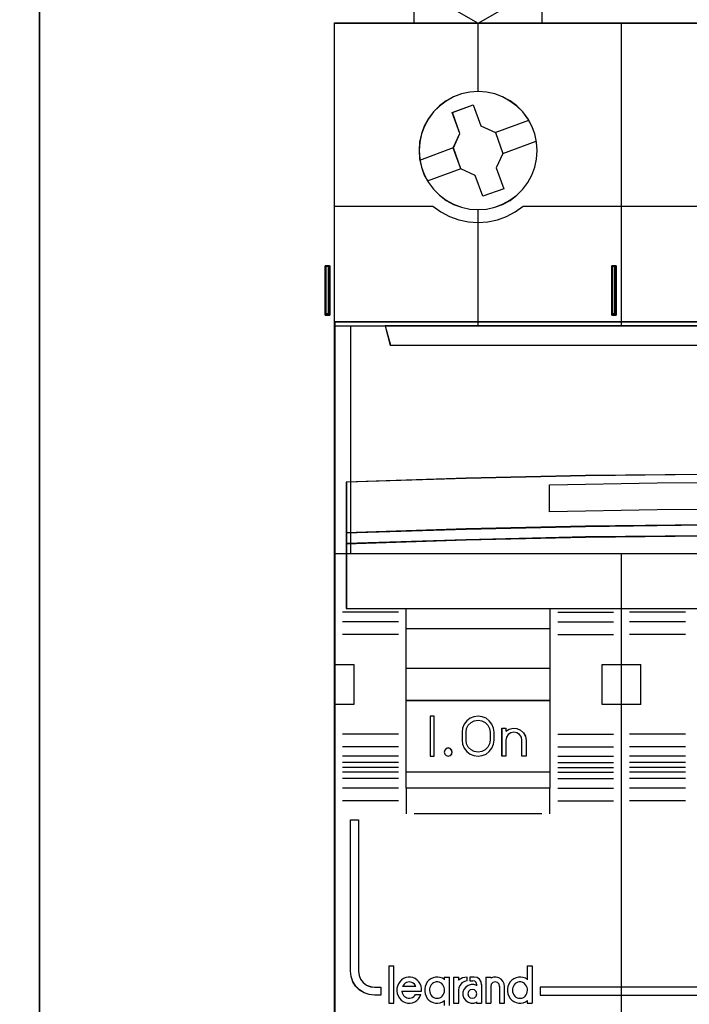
# Model space of a CAD drawing. Extents: x -543332 to -314699, y -9028 to 155584.
# Tile 231 of 256: x -346940 to -346520, y 39194 to 39812. Entities that reach past the tile are written whole.
import ezdxf

# ---------------------------------------------------------------- set-up
doc = ezdxf.new("R2010")
doc.units = 0
doc.header["$MEASUREMENT"] = 0
doc.layers.get('0').update_dxf_attribs({"color": 8})
doc.layers.add('45', color=8, linetype='Continuous')
doc.layers.add('50', color=7, linetype='Continuous')

# ---------------------------------------------------------------- blocks, each defined once
blk = doc.blocks.new('*C993')
at = {"layer": '50', "color": 7}
blk.add_lwpolyline([(265.020137, -206.479664), (13.003722, -206.479664), (13.003722, -187.766109), (13.003722, -100.693328), (13.003722, -92.381723), (13.003722, -85.7623), (12.929043, -83.796381), (12.929043, -79.565923), (12.879257, -78.495866), (12.530755, -76.430407), (12.008003, -75.634086), (6.008797, -75.634086), (6.008797, -75.634086), (6.008797, -67.795296), (3.818216, -66.526159), (3.818216, -4.139345)], dxfattribs=at)
for points in [[(12.998674, -92.344943), (12.998674, -206.479664), (12.998674, -92.344943)], [(12.998674, -187.773222), (265.025185, -187.773222), (265.025185, -100.654798), (12.998674, -100.654798), (12.998674, -187.773222)], [(30.916872, -131.828671), (30.916872, -128.738295), (30.916872, -131.828671)], [(30.916872, -128.738295), (31.025563, -128.738295), (30.916872, -128.738295)], [(30.951998, -131.828671), (30.916872, -131.828671), (30.916872, -128.738295), (30.951998, -128.738295), (31.057375, -128.738295), (31.127627, -128.738295), (31.197879, -128.738295), (31.197879, -131.828671), (31.127627, -131.828671), (31.057375, -131.828671), (30.951998, -131.828671)], [(31.197879, -131.828671), (31.197879, -128.738295), (31.127627, -128.738295), (31.057375, -128.738295), (30.951998, -128.738295), (30.916872, -128.738295), (30.916872, -131.828671), (30.951998, -131.828671), (31.057375, -131.828671), (31.127627, -131.828671), (31.197879, -131.828671)], [(30.943382, -128.738295), (31.099792, -128.738295), (30.943382, -128.738295)], [(31.158114, -131.788949), (31.158114, -128.778017), (31.107745, -128.778017), (31.057375, -128.778017), (30.981822, -128.778017), (30.956637, -128.778017), (30.956637, -131.788949), (30.981822, -131.788949), (31.057375, -131.788949), (31.107745, -131.788949), (31.158114, -131.788949)], [(31.01761, -128.738295), (31.150161, -128.738295), (31.01761, -128.738295)], [(31.06798, -128.738295), (31.197879, -128.738295), (31.06798, -128.738295)], [(31.115698, -128.738295), (31.115698, -131.828671), (31.115698, -128.738295)], [(48.885438, -131.828671), (48.885438, -128.738295), (48.885438, -131.828671)], [(48.885438, -128.738295), (48.991479, -128.738295), (48.885438, -128.738295)], [(48.920564, -131.828671), (48.885438, -131.828671), (48.885438, -128.738295), (48.920564, -128.738295), (49.025942, -128.738295), (49.13132, -128.738295), (49.166446, -128.738295), (49.166446, -131.828671), (49.13132, -131.828671), (49.025942, -131.828671), (48.920564, -131.828671)], [(48.885438, -128.738295), (48.885438, -131.828671), (48.920564, -131.828671), (49.025942, -131.828671), (49.13132, -131.828671), (49.166446, -131.828671), (49.166446, -128.738295), (49.13132, -128.738295), (49.025942, -128.738295), (48.920564, -128.738295), (48.885438, -128.738295)], [(48.909297, -128.738295), (49.065707, -128.738295), (48.909297, -128.738295)], [(48.925204, -128.778017), (48.925204, -131.788949), (48.950388, -131.788949), (49.025942, -131.788949), (49.101496, -131.788949), (49.126681, -131.788949), (49.126681, -128.778017), (49.101496, -128.778017), (49.025942, -128.778017), (48.950388, -128.778017), (48.925204, -128.778017)], [(48.983526, -128.738295), (49.142587, -128.738295), (48.983526, -128.738295)], [(49.060405, -128.738295), (49.166446, -128.738295), (49.060405, -128.738295)], [(49.084264, -128.738295), (49.084264, -131.828671), (49.084264, -128.738295)], [(30.916872, -131.746579), (31.025563, -131.746579), (30.916872, -131.746579)], [(30.943382, -131.746579), (31.099792, -131.746579), (30.943382, -131.746579)], [(31.01761, -131.746579), (31.150161, -131.746579), (31.01761, -131.746579)], [(31.06798, -131.746579), (31.197879, -131.746579), (31.06798, -131.746579)], [(246.510509, -132.244429), (31.516001, -132.244429), (246.510509, -132.244429)], [(31.516001, -132.244429), (31.516001, -178.271705), (31.516001, -132.244429)], [(246.510509, -132.244429), (246.510509, -178.271705), (31.516001, -178.271705), (31.516001, -132.244429), (246.510509, -132.244429)], [(48.885438, -131.746579), (48.991479, -131.746579), (48.885438, -131.746579)], [(48.909297, -131.746579), (49.065707, -131.746579), (48.909297, -131.746579)], [(48.983526, -131.746579), (49.142587, -131.746579), (48.983526, -131.746579)], [(49.060405, -131.746579), (49.166446, -131.746579), (49.060405, -131.746579)]]:
    blk.add_lwpolyline(points, close=True, dxfattribs=at)
blk = doc.blocks.new('*U994')
at = {"layer": '45', "color": 7}
for points in [[(36.497254, -113.500912), (36.497254, -108.485002), (36.497254, -108.485002), (37.627512, -108.238894), (38.769483, -108.074823), (39.923165, -107.992787), (41.082705, -107.992787), (42.230531, -108.074823), (43.378358, -108.238894), (44.508616, -108.485002), (44.508616, -108.485002), (44.508616, -113.500912), (36.497254, -113.500912)], [(43.514486, -109.589978), (42.518355, -109.425801), (41.510506, -109.314395), (40.502656, -109.285078), (39.500666, -109.314395), (38.492817, -109.425801), (37.496686, -109.589978), (37.496686, -109.589978), (37.496686, -111.765325), (37.496686, -111.765325), (40.502656, -113.500912), (40.502656, -113.500912), (43.514486, -111.765325), (43.514486, -111.765325), (43.514486, -109.589978), (43.514486, -109.589978)], [(49.496757, -113.487672), (67.504568, -113.487672), (67.504568, -113.487672), (85.506533, -113.487672), (85.506533, -113.487672), (85.506533, -196.509427), (85.506533, -196.509427), (67.504568, -196.509427), (67.504568, -196.509427), (49.496757, -196.509427), (49.496757, -196.509427), (31.494793, -196.509427), (31.494793, -196.509427), (31.494793, -113.487672), (31.494793, -113.487672), (49.496757, -113.487672), (49.496757, -113.487672)], [(49.498525, -113.492968), (67.502801, -113.492968), (85.501231, -113.492968), (85.501231, -196.504131), (67.502801, -196.504131), (49.498525, -196.504131), (31.500095, -196.504131), (31.500095, -113.492968), (49.498525, -113.492968)], [(44.209051, -121.49989), (44.17392, -120.967147), (44.062669, -120.451966), (43.869445, -119.960202), (43.623523, -119.491856), (43.307338, -119.070345), (42.9326, -118.695668), (42.505165, -118.385388), (42.042597, -118.127798), (41.544898, -117.940459), (41.029634, -117.829227), (40.502658, -117.788247), (39.981538, -117.829227), (39.454563, -117.940459), (38.96272, -118.127798), (38.500152, -118.385388), (38.078572, -118.695668), (37.703834, -119.070345), (37.387649, -119.491856), (37.130017, -119.960202), (36.948503, -120.451966), (36.837252, -120.967147), (36.802121, -121.49989), (36.837252, -122.02678), (36.948503, -122.541961), (37.130017, -123.039579), (37.387649, -123.50207), (37.703834, -123.929436), (38.078572, -124.304113), (38.500152, -124.620247), (38.96272, -124.871983), (39.454563, -125.059321), (39.981538, -125.170554), (40.502658, -125.20568), (41.029634, -125.170554), (41.544898, -125.059321), (42.042597, -124.871983), (42.505165, -124.620247), (42.9326, -124.304113), (43.307338, -123.929436), (43.623523, -123.50207), (43.869445, -123.039579), (44.062669, -122.541961), (44.17392, -122.02678), (44.209051, -121.49989)], [(44.203749, -121.499886), (44.168668, -120.967903), (44.057577, -120.453458), (43.864629, -119.962397), (43.619059, -119.49472), (43.303327, -119.07381), (42.929125, -118.699668), (42.502302, -118.389832), (42.040397, -118.132609), (41.543411, -117.945538), (41.028883, -117.834465), (40.502663, -117.793543), (39.982289, -117.834465), (39.456068, -117.945538), (38.964928, -118.132609), (38.503023, -118.389832), (38.082047, -118.699668), (37.707845, -119.07381), (37.392113, -119.49472), (37.134849, -119.962397), (36.953595, -120.453458), (36.842504, -120.967903), (36.807423, -121.499886), (36.842504, -122.026023), (36.953595, -122.540468), (37.134849, -123.037376), (37.392113, -123.499207), (37.707845, -123.925963), (38.082047, -124.300104), (38.503023, -124.615787), (38.964928, -124.867163), (39.456068, -125.054234), (39.982289, -125.165308), (40.502663, -125.200383), (41.028883, -125.165308), (41.543411, -125.054234), (42.040397, -124.867163), (42.502302, -124.615787), (42.929125, -124.300104), (43.303327, -123.925963), (43.619059, -123.499207), (43.864629, -123.037376), (44.057577, -122.540468), (44.168668, -122.026023), (44.203749, -121.499886)], [(38.883166, -119.099318), (40.197761, -118.625058), (40.197761, -118.625058), (40.678997, -119.942446), (40.678997, -119.942446), (41.58865, -120.358155), (41.58865, -120.358155), (42.064017, -121.675542), (42.064017, -121.675542), (41.641468, -122.577221), (41.641468, -122.577221), (42.122704, -123.894609), (42.122704, -123.894609), (40.80224, -124.368868), (40.80224, -124.368868), (40.326873, -123.057336), (40.326873, -123.057336), (39.423089, -122.635772), (39.423089, -122.635772), (38.947722, -121.318384), (38.947722, -121.318384), (39.364402, -120.42256), (39.364402, -120.42256), (38.883166, -119.099318), (38.883166, -119.099318)], [(31.494793, -132.496002), (85.506533, -132.496002), (85.506533, -146.803888), (31.494793, -146.803888), (31.494793, -132.496002)], [(31.500095, -132.501298), (85.501231, -132.501298), (85.501231, -146.798592), (31.500095, -146.798592), (31.500095, -132.501298)], [(34.678659, -132.496002), (34.994397, -133.708849), (34.994397, -133.708849), (82.004277, -133.708849), (82.004277, -133.708849), (82.320015, -132.496002), (34.678659, -132.496002)], [(34.683961, -132.501298), (34.999629, -133.703553), (81.999045, -133.703553), (82.314713, -132.501298), (34.683961, -132.501298)], [(84.764249, -142.310227), (77.257026, -142.063836), (69.75565, -141.899576), (62.248427, -141.817445), (54.752898, -141.817445), (47.245675, -141.899576), (39.750146, -142.063836), (32.237076, -142.310227), (32.237076, -145.495708), (39.750146, -145.249317), (47.245675, -145.085057), (54.752898, -144.99706), (62.248427, -144.99706), (69.75565, -145.085057), (77.257026, -145.249317), (84.764249, -145.495708), (84.764249, -142.310227)], [(84.764249, -145.487435), (77.257026, -145.238984), (69.75565, -145.07335), (62.248427, -144.984618), (54.752898, -144.984618), (47.245675, -145.07335), (39.750146, -145.238984), (32.237076, -145.487435), (32.237076, -146.173631), (39.750146, -145.931096), (47.245675, -145.759547), (54.752898, -145.67673), (62.248427, -145.67673), (69.75565, -145.759547), (77.257026, -145.931096), (84.764249, -146.173631), (84.764249, -145.487435)], [(84.758947, -145.488251), (77.25324, -145.242014), (69.753378, -145.077856), (62.247671, -144.989914), (54.753655, -144.989914), (47.247947, -145.077856), (39.753931, -145.242014), (32.242378, -145.488251), (32.242378, -146.168335), (39.753931, -145.927961), (47.247947, -145.75794), (54.753655, -145.675861), (62.247671, -145.675861), (69.753378, -145.75794), (77.25324, -145.927961), (84.758947, -146.168335), (84.758947, -145.488251)], [(84.758947, -145.488251), (77.25324, -145.242014), (69.753378, -145.077856), (62.247671, -144.989914), (54.753655, -144.989914), (47.247947, -145.077856), (39.753931, -145.242014), (32.242378, -145.488251), (32.242378, -146.168335), (39.753931, -145.927961), (47.247947, -145.75794), (54.753655, -145.675861), (62.247671, -145.675861), (69.753378, -145.75794), (77.25324, -145.927961), (84.758947, -146.168335), (84.758947, -145.488251)], [(84.764249, -146.16035), (77.257026, -145.919957), (69.75565, -145.749923), (62.248427, -145.667837), (54.752898, -145.667837), (47.245675, -145.749923), (39.750146, -145.919957), (32.237076, -146.16035), (32.237076, -150.24117), (84.764249, -150.24117), (84.764249, -146.16035)], [(35.996213, -150.22793), (45.004355, -150.22793), (45.004355, -161.511643), (35.996213, -161.511643), (35.996213, -150.22793)], [(36.001515, -150.233226), (44.999053, -150.233226), (44.999053, -161.506347), (36.001515, -161.506347), (36.001515, -150.233226)], [(36.001515, -150.233226), (44.999053, -150.233226), (44.999053, -161.506347), (36.001515, -161.506347), (36.001515, -150.233226)], [(35.996213, -151.493739), (45.004355, -151.493739), (45.004355, -154.00947), (35.996213, -154.00947), (35.996213, -151.493739)], [(36.001515, -151.499036), (44.999053, -151.499036), (44.999053, -154.004174), (36.001515, -154.004174), (36.001515, -151.499036)], [(36.001515, -151.499036), (44.999053, -151.499036), (44.999053, -154.004174), (36.001515, -154.004174), (36.001515, -151.499036)], [(35.996213, -156.000869), (45.004355, -156.000869), (45.004355, -160.507999), (35.996213, -160.507999), (35.996213, -156.000869)], [(37.751183, -156.999217), (37.501988, -156.999217), (37.501988, -159.501707), (37.751183, -159.501707), (37.751183, -156.999217)], [(32.504829, -163.503042), (33.007948, -163.503042), (33.007948, -173.00123), (33.04305, -173.264257), (33.136653, -173.503904), (33.29461, -173.714325), (33.505218, -173.872141), (33.745077, -173.971507), (34.008338, -174.006577), (34.400303, -174.006577), (34.400303, -174.503405), (34.008338, -174.503405), (33.669024, -174.468335), (33.353112, -174.357279), (33.066451, -174.181928), (32.826591, -173.942281), (32.651084, -173.655875), (32.53993, -173.340242), (32.504829, -173.00123), (32.504829, -163.503042)], [(37.930435, -174.702015), (38.019219, -174.696092), (38.108003, -174.666472), (38.184949, -174.625005), (38.255976, -174.559843), (38.315166, -174.488756), (38.356598, -174.399898), (38.386193, -174.305116), (38.398031, -174.216258), (38.398031, -174.115553), (38.380274, -174.020771), (38.332922, -173.937836), (38.285571, -173.854902), (38.220463, -173.783816), (38.143517, -173.736425), (38.060652, -173.700882), (37.971868, -173.677186), (37.883084, -173.677186), (37.800219, -173.700882), (37.711435, -173.736425), (37.634489, -173.783816), (37.569381, -173.854902), (37.522029, -173.937836), (37.486516, -174.020771), (37.46284, -174.115553), (37.456921, -174.216258), (37.468759, -174.305116), (37.498354, -174.399898), (37.539786, -174.488756), (37.604894, -174.559843), (37.675921, -174.625005), (37.758786, -174.666472), (37.841651, -174.696092), (37.930435, -174.702015)], [(40.415452, -174.420971), (40.379535, -174.283439), (40.27777, -174.181785), (40.140088, -174.145907), (40.002407, -174.181785), (39.894656, -174.283439), (39.858739, -174.420971), (39.894656, -174.564483), (40.002407, -174.666137), (40.140088, -174.702015), (40.27777, -174.666137), (40.379535, -174.564483), (40.415452, -174.420971)], [(43.127755, -174.702015), (43.216789, -174.696092), (43.305823, -174.666472), (43.382986, -174.625005), (43.454213, -174.559843), (43.513569, -174.488756), (43.555118, -174.399898), (43.584796, -174.305116), (43.596667, -174.216258), (43.596667, -174.115553), (43.57886, -174.020771), (43.531376, -173.937836), (43.483891, -173.854902), (43.418599, -173.783816), (43.347372, -173.736425), (43.264274, -173.700882), (43.17524, -173.677186), (43.08027, -173.677186), (42.997172, -173.700882), (42.908138, -173.736425), (42.83691, -173.783816), (42.765683, -173.854902), (42.718198, -173.937836), (42.682585, -174.020771), (42.658842, -174.115553), (42.652907, -174.216258), (42.664778, -174.305116), (42.694456, -174.399898), (42.747876, -174.488756), (42.801297, -174.559843), (42.872524, -174.625005), (42.955622, -174.666472), (43.038721, -174.696092), (43.127755, -174.702015)], [(44.399924, -174.005555), (44.399924, -174.503405), (84.496497, -174.503405), (84.496497, -174.005555), (44.399924, -174.005555)]]:
    blk.add_lwpolyline(points, close=True, dxfattribs=at)
for points in [[(40.494982, -113.487672), (40.494982, -117.801488)], [(49.49252, -132.509243), (49.49252, -113.487672)], [(41.576595, -120.367533), (43.684151, -119.594277)], [(42.051127, -121.681009), (44.156031, -120.902456)], [(36.841886, -122.09147), (38.960045, -121.312918)], [(37.321719, -123.39965), (39.434577, -122.626394)], [(40.494982, -125.192439), (40.494982, -132.509243)], [(72.004923, -142.490072), (65.255854, -142.381619), (58.506784, -142.349721), (51.746018, -142.381619), (44.9911, -142.490072)], [(49.49252, -196.509427), (49.49252, -146.790647)], [(31.494793, -153.744656), (32.711608, -153.744656)], [(32.698353, -153.744656), (32.698353, -156.260387)], [(48.294262, -156.260387), (48.294262, -153.744656)], [(48.294262, -153.744656), (49.505775, -153.744656)], [(49.49252, -153.744656), (50.709335, -153.744656)], [(50.69608, -153.744656), (50.69608, -156.260387)], [(31.494793, -156.244498), (32.711608, -156.244498)], [(48.294262, -156.244498), (49.505775, -156.244498)], [(49.49252, -156.244498), (50.709335, -156.244498)], [(53.508805, -159.90952), (49.993562, -159.90952)], [(35.996213, -161.498402), (35.996213, -163.124359)], [(44.9911, -161.498402), (44.9911, -163.124359)], [(34.896042, -172.673542), (34.896042, -175.011848)], [(34.896042, -172.673542), (35.219466, -172.673542)], [(35.206211, -172.673542), (35.206211, -175.011848)], [(43.583412, -172.673542), (43.583412, -173.544779)], [(43.583412, -172.673542), (43.904185, -172.673542)], [(43.89093, -172.673542), (43.89093, -175.011848)], [(36.961182, -174.263279), (36.961182, -174.110029), (36.931709, -173.950884), (36.878659, -173.803528), (36.790241, -173.667961), (36.684141, -173.55597), (36.554462, -173.467556), (36.412994, -173.40272), (36.271527, -173.373248), (36.11827, -173.367354), (35.965013, -173.396825), (35.823546, -173.461662), (35.693867, -173.544181), (35.587766, -173.662066), (35.505243, -173.785845), (35.440404, -173.939096), (35.405037, -174.092346), (35.405037, -174.25149), (35.434509, -174.404741), (35.481665, -174.557991), (35.570083, -174.693559), (35.670289, -174.811443), (35.794073, -174.905751), (35.929646, -174.970588), (36.082903, -175.005953), (36.23616, -175.011848), (36.383522, -174.982376), (36.52499, -174.923434), (36.654668, -174.846809), (36.772558, -174.734818), (36.855081, -174.605145), (36.91992, -174.463683)], [(38.398031, -173.532393), (38.268118, -173.443979), (38.126396, -173.396825), (37.978769, -173.367354), (37.831141, -173.373248), (37.689419, -173.408614), (37.541791, -173.473451), (37.423689, -173.561864), (37.317397, -173.673855), (37.240631, -173.809422), (37.18158, -173.956778), (37.152055, -174.110029), (37.152055, -174.269173), (37.18158, -174.422423), (37.240631, -174.569779), (37.317397, -174.705347), (37.423689, -174.817338), (37.541791, -174.905751), (37.689419, -174.970588), (37.831141, -175.005953), (37.978769, -175.011848), (38.126396, -174.982376), (38.268118, -174.923434), (38.398031, -174.846809)], [(38.384776, -173.367354), (38.384776, -173.544779)], [(38.384776, -173.367354), (38.708199, -173.367354)], [(38.694944, -173.367354), (38.694944, -175.162791)], [(38.970649, -173.367354), (38.970649, -175.011848)], [(38.970649, -173.367354), (39.294073, -173.367354)], [(39.80837, -173.367354), (39.526609, -173.411225), (39.280818, -173.555372)], [(39.280818, -173.367354), (39.280818, -173.555372)], [(39.80837, -173.60039), (39.646507, -173.648324), (39.49064, -173.7382), (39.376736, -173.870019), (39.304798, -174.025804), (39.280818, -174.193573)], [(39.795115, -173.367354), (39.795115, -173.613631)], [(39.988639, -173.367354), (39.988639, -173.613631)], [(40.264344, -173.367354), (39.988639, -173.367354)], [(39.988639, -173.60039), (40.182162, -173.60039)], [(40.415452, -173.849315), (40.384634, -173.71863), (40.298343, -173.631506), (40.168907, -173.60039)], [(40.72562, -173.849315), (40.68958, -173.66858), (40.587465, -173.505918), (40.437297, -173.403501), (40.251089, -173.367354)], [(40.98807, -173.367354), (40.98807, -175.011848)], [(40.98807, -173.367354), (41.308843, -173.367354)], [(42.162469, -173.960537), (42.138719, -173.792768), (42.061531, -173.636983), (41.948718, -173.505164), (41.800279, -173.409296), (41.634028, -173.367354), (41.461839, -173.373346), (41.295588, -173.433263)], [(41.295588, -173.367354), (41.295588, -173.446798)], [(43.596667, -173.532393), (43.472396, -173.443979), (43.324455, -173.396825), (43.182431, -173.367354), (43.028572, -173.373248), (42.886548, -173.408614), (42.738606, -173.473451), (42.620253, -173.561864), (42.513735, -173.673855), (42.436805, -173.809422), (42.377628, -173.956778), (42.34804, -174.110029), (42.34804, -174.269173), (42.377628, -174.422423), (42.436805, -174.569779), (42.513735, -174.705347), (42.620253, -174.817338), (42.738606, -174.905751), (42.886548, -174.970588), (43.028572, -175.005953), (43.182431, -175.011848), (43.324455, -174.982376), (43.472396, -174.923434), (43.596667, -174.846809)], [(35.715205, -174.257128), (36.961182, -174.257128)], [(35.715205, -174.257128), (35.738956, -174.35332), (35.780518, -174.437488), (35.828019, -174.521656), (35.893332, -174.587788), (35.964582, -174.641896), (36.04177, -174.677968), (36.130833, -174.702015), (36.213959, -174.702015), (36.30896, -174.68398), (36.386148, -174.647908), (36.469273, -174.599812), (36.528649, -174.53368), (36.582087, -174.461536)], [(36.605946, -173.960537), (36.558302, -173.88046), (36.504703, -173.812702), (36.433238, -173.751104), (36.349862, -173.714145), (36.272441, -173.689506), (36.189065, -173.677186), (36.099733, -173.689506), (36.016357, -173.714145), (35.932981, -173.751104), (35.873426, -173.812702), (35.813872, -173.88046), (35.760273, -173.960537)], [(35.760273, -173.947296), (36.605946, -173.947296)], [(38.970649, -175.011848), (39.294073, -175.011848), (39.294073, -174.180332)], [(40.415452, -173.900517), (40.243136, -173.841371), (40.058936, -173.841371), (39.880678, -173.900517), (39.726188, -174.00698), (39.613292, -174.154846), (39.553872, -174.32637), (39.553872, -174.509723), (39.613292, -174.693076), (39.726188, -174.840942), (39.880678, -174.947405), (40.058936, -175.006551), (40.243136, -175.006551), (40.415452, -174.94149)], [(40.402197, -173.836075), (40.402197, -173.912871)], [(40.712365, -173.836075), (40.712365, -175.011848)], [(41.854952, -173.960537), (41.818864, -173.818862), (41.716614, -173.714145), (41.572263, -173.677186), (41.433925, -173.714145), (41.331676, -173.818862), (41.295588, -173.960537)], [(41.295588, -173.947296), (41.295588, -175.011848)], [(41.839046, -173.947296), (41.839046, -175.011848)], [(42.149214, -173.947296), (42.149214, -175.011848)], [(36.568832, -174.455739), (36.921416, -174.455739)], [(38.384776, -174.834422), (38.384776, -175.162791)], [(43.583412, -174.834422), (43.583412, -175.011848)], [(34.896042, -174.998607), (35.219466, -174.998607)], [(40.402197, -174.927107), (40.402197, -175.011848)], [(40.402197, -174.998607), (40.72562, -174.998607)], [(40.98807, -174.998607), (41.308843, -174.998607)], [(41.839046, -174.998607), (42.162469, -174.998607)], [(43.583412, -174.998607), (43.904185, -174.998607)]]:
    blk.add_lwpolyline(points, dxfattribs=at)
at = {"layer": '45', "color": 251}
for points in [[(38.888468, -119.103739), (40.19876, -118.630355), (40.678421, -119.945313), (41.585096, -120.360255), (42.058907, -121.675213), (41.637742, -122.575229), (42.117402, -123.890187), (40.80126, -124.363572), (40.32745, -123.054458), (39.426624, -122.633672), (38.952813, -121.318713), (39.368129, -120.424542), (38.888468, -119.103739)], [(84.758947, -146.164506), (77.25324, -145.924669), (69.753378, -145.755029), (62.247671, -145.673133), (54.753655, -145.673133), (47.247947, -145.755029), (39.753931, -145.924669), (32.242378, -146.164506), (32.242378, -150.235874), (84.758947, -150.235874), (84.758947, -146.164506)], [(84.758947, -146.164506), (77.25324, -145.924669), (69.753378, -145.755029), (62.247671, -145.673133), (54.753655, -145.673133), (47.247947, -145.755029), (39.753931, -145.924669), (32.242378, -146.164506), (32.242378, -150.235874), (84.758947, -150.235874), (84.758947, -146.164506)], [(36.001515, -156.006166), (44.999053, -156.006166), (44.999053, -160.502703), (36.001515, -160.502703), (36.001515, -156.006166)]]:
    blk.add_lwpolyline(points, close=True, dxfattribs=at)
for points in [[(31.494793, -124.993829), (37.679606, -124.993829)], [(37.666351, -124.993829), (38.170372, -125.342856), (38.715418, -125.632727), (39.295629, -125.839777), (39.893421, -125.964007), (40.502935, -126.005417), (41.11831, -125.964007), (41.716102, -125.839777), (42.290452, -125.632727), (42.835498, -125.342856), (43.339519, -124.993829)], [(43.326264, -124.993829), (55.677334, -124.993829)], [(44.9911, -144.163695), (44.9911, -142.476832)], [(72.004923, -144.163695), (65.255854, -144.053196), (58.506784, -144.020696), (51.746018, -144.053196), (44.9911, -144.163695)], [(35.511077, -150.476855), (31.990532, -150.476855)], [(45.494793, -150.476855), (49.002083, -150.476855)], [(53.508805, -150.476855), (49.993562, -150.476855)], [(35.511077, -151.08063), (31.990532, -151.08063)], [(45.494793, -151.08063), (49.002083, -151.08063)], [(53.508805, -151.08063), (49.993562, -151.08063)], [(35.511077, -151.880368), (31.990532, -151.880368)], [(45.494793, -151.880368), (49.002083, -151.880368)], [(53.508805, -151.880368), (49.993562, -151.880368)], [(35.511077, -158.116731), (31.990532, -158.116731)], [(45.494793, -158.116731), (49.002083, -158.116731)], [(53.508805, -158.116731), (49.993562, -158.116731)], [(35.511077, -158.911172), (31.990532, -158.911172)], [(45.494793, -158.911172), (49.002083, -158.911172)], [(53.508805, -158.911172), (49.993562, -158.911172)], [(35.511077, -159.512299), (31.990532, -159.512299)], [(35.511077, -159.90952), (31.990532, -159.90952)], [(45.494793, -159.512299), (49.002083, -159.512299)], [(45.494793, -159.90952), (49.002083, -159.90952)], [(53.508805, -159.512299), (49.993562, -159.512299)], [(35.511077, -160.214056), (31.990532, -160.214056)], [(35.511077, -160.510647), (31.990532, -160.510647)], [(45.494793, -160.214056), (49.002083, -160.214056)], [(45.494793, -160.510647), (49.002083, -160.510647)], [(53.508805, -160.214056), (49.993562, -160.214056)], [(53.508805, -160.510647), (49.993562, -160.510647)], [(35.511077, -160.915812), (31.990532, -160.915812)], [(45.494793, -160.915812), (49.002083, -160.915812)], [(53.508805, -160.915812), (49.993562, -160.915812)], [(35.511077, -161.511643), (31.990532, -161.511643)], [(45.494793, -161.511643), (49.002083, -161.511643)], [(53.508805, -161.511643), (49.993562, -161.511643)], [(35.511077, -162.306084), (31.990532, -162.306084)], [(45.494793, -162.306084), (49.002083, -162.306084)], [(53.508805, -162.306084), (49.993562, -162.306084)], [(36.497254, -163.111118), (44.508616, -163.111118)]]:
    blk.add_lwpolyline(points, dxfattribs=at)
at = {"layer": '45', "color": 4}
blk.add_lwpolyline([(32.499527, -132.496002), (32.499527, -146.803888)], dxfattribs=at)
blk.add_lwpolyline([(84.758947, -142.314104), (77.25324, -142.068423), (69.753378, -141.904635), (62.247671, -141.822742), (54.753655, -141.822742), (47.247947, -141.904635), (39.753931, -142.068423), (32.242378, -142.314104), (32.242378, -145.490412), (39.753931, -145.244731), (47.247947, -145.080943), (54.753655, -144.9932), (62.247671, -144.9932), (69.753378, -145.080943), (77.25324, -145.244731), (84.758947, -145.490412), (84.758947, -142.314104)], close=True, dxfattribs=at)
blk.add_lwpolyline([(84.758947, -142.314104), (77.25324, -142.068423), (69.753378, -141.904635), (62.247671, -141.822742), (54.753655, -141.822742), (47.247947, -141.904635), (39.753931, -142.068423), (32.242378, -142.314104), (32.242378, -145.490412), (39.753931, -145.244731), (47.247947, -145.080943), (54.753655, -144.9932), (62.247671, -144.9932), (69.753378, -145.080943), (77.25324, -145.244731), (84.758947, -145.490412), (84.758947, -142.314104)], close=True, dxfattribs=at)
at = {"layer": '45', "color": 255}
for points in [[(37.756486, -156.993921), (37.496686, -156.993921), (37.496686, -156.993921), (37.496686, -159.507003), (37.496686, -159.507003), (37.756486, -159.507003), (37.756486, -159.507003), (37.756486, -156.993921), (37.756486, -156.993921)], [(41.507669, -157.997979), (41.472369, -157.745497), (41.372351, -157.493014), (41.207616, -157.293377), (41.007581, -157.12897), (40.766362, -157.029151), (40.50161, -156.993921), (40.24274, -157.029151), (39.995638, -157.12897), (39.78972, -157.293377), (39.624985, -157.493014), (39.53085, -157.745497), (39.49555, -157.997979), (39.49555, -157.997979), (39.49555, -158.502945), (39.49555, -158.502945), (39.53085, -158.761299), (39.624985, -159.002038), (39.78972, -159.21929), (39.995638, -159.371954), (40.24274, -159.471773), (40.50161, -159.507003), (40.766362, -159.471773), (41.007581, -159.371954), (41.207616, -159.21929), (41.372351, -159.002038), (41.472369, -158.761299), (41.507669, -158.502945), (41.507669, -158.502945), (41.507669, -157.997979), (41.507669, -157.997979)], [(39.747396, -158.504463), (39.747396, -157.998522), (39.747396, -157.998522), (39.782798, -157.763201), (39.889004, -157.557295), (40.060113, -157.386687), (40.266624, -157.280792), (40.502636, -157.245494), (40.738648, -157.280792), (40.951059, -157.386687), (41.116268, -157.557295), (41.222474, -157.763201), (41.263776, -157.998522), (41.263776, -157.998522), (41.263776, -158.504463), (41.263776, -158.504463), (41.222474, -158.739785), (41.116268, -158.951574), (40.951059, -159.116299), (40.738648, -159.222193), (40.502636, -159.263375), (40.266624, -159.222193), (40.060113, -159.116299), (39.889004, -158.951574), (39.782798, -158.739785), (39.747396, -158.504463), (39.747396, -158.504463)], [(42.245919, -157.74864), (42.245919, -157.936826), (42.245919, -157.936826), (42.458331, -157.807448), (42.700243, -157.74864), (42.942156, -157.772163), (43.172268, -157.866256), (43.349277, -158.0368), (43.473184, -158.260271), (43.514486, -158.501384), (43.514486, -158.501384), (43.514486, -159.507003), (43.514486, -159.507003), (43.254872, -159.507003), (43.254872, -159.507003), (43.254872, -158.501384), (43.254872, -158.501384), (43.21947, -158.307317), (43.107365, -158.142654), (42.942156, -158.0368), (42.753346, -157.995634), (42.558636, -158.0368), (42.393427, -158.142654), (42.287222, -158.307317), (42.245919, -158.501384), (42.245919, -158.501384), (42.245919, -159.507003), (42.245919, -159.507003), (41.998106, -159.507003), (41.998106, -159.507003), (41.998106, -157.74864), (41.998106, -157.74864), (42.245919, -157.74864), (42.245919, -157.74864)], [(42.249488, -157.753936), (42.249488, -157.940989), (42.460414, -157.81239), (42.700635, -157.753936), (42.940856, -157.777318), (43.169359, -157.870844), (43.345131, -158.04036), (43.468171, -158.262485), (43.509184, -158.502146), (43.509184, -159.501707), (43.251386, -159.501707), (43.251386, -158.502146), (43.216231, -158.309248), (43.10491, -158.145577), (42.940856, -158.04036), (42.753367, -157.999442), (42.560018, -158.04036), (42.395965, -158.145577), (42.290502, -158.309248), (42.249488, -158.502146), (42.249488, -159.501707), (42.003408, -159.501707), (42.003408, -157.753936), (42.249488, -157.753936)], [(38.883166, -159.256108), (38.847237, -159.124686), (38.757414, -159.029107), (38.625675, -158.993265), (38.499923, -159.029107), (38.410101, -159.124686), (38.374172, -159.256108), (38.410101, -159.375582), (38.499923, -159.471161), (38.625675, -159.507003), (38.757414, -159.471161), (38.847237, -159.375582), (38.883166, -159.256108)], [(38.877864, -159.255984), (38.842684, -159.127273), (38.754732, -159.033664), (38.625737, -158.998561), (38.502605, -159.033664), (38.414654, -159.127273), (38.379474, -159.255984), (38.414654, -159.372995), (38.502605, -159.466604), (38.625737, -159.501707), (38.754732, -159.466604), (38.842684, -159.372995), (38.877864, -159.255984)]]:
    blk.add_lwpolyline(points, close=True, dxfattribs=at)
at = {"layer": '45', "color": 1}
for points in [[(32.499527, -163.497746), (33.005461, -163.497746), (33.005461, -163.497746), (33.005461, -173.00508), (33.005461, -173.00508), (33.040759, -173.26836), (33.134886, -173.508237), (33.293726, -173.718861), (33.505512, -173.876829), (33.746714, -173.976291), (34.011447, -174.011395), (34.011447, -174.011395), (34.405605, -174.011395), (34.405605, -174.011395), (34.405605, -174.508701), (34.405605, -174.508701), (34.011447, -174.508701), (34.011447, -174.508701), (33.670235, -174.473597), (33.352556, -174.362435), (33.064291, -174.186915), (32.823089, -173.947037), (32.646601, -173.660355), (32.534824, -173.344419), (32.499527, -173.00508), (32.499527, -173.00508), (32.499527, -163.497746), (32.499527, -163.497746)], [(44.394622, -173.997611), (44.394622, -174.508701), (44.394622, -174.508701), (84.501799, -174.508701), (84.501799, -174.508701), (84.501799, -173.997611), (84.501799, -173.997611), (44.394622, -173.997611), (44.394622, -173.997611)]]:
    blk.add_lwpolyline(points, close=True, dxfattribs=at)

msp = doc.modelspace()

# ---------------------------------------------------------------- block references
at = {"xscale": 10, "yscale": 10, "zscale": 10}
for name in ['*C993', '*U994']:
    msp.add_blockref(name, (-347057.52, 40944.6), dxfattribs=at)

doc.saveas('drawing.dxf')
